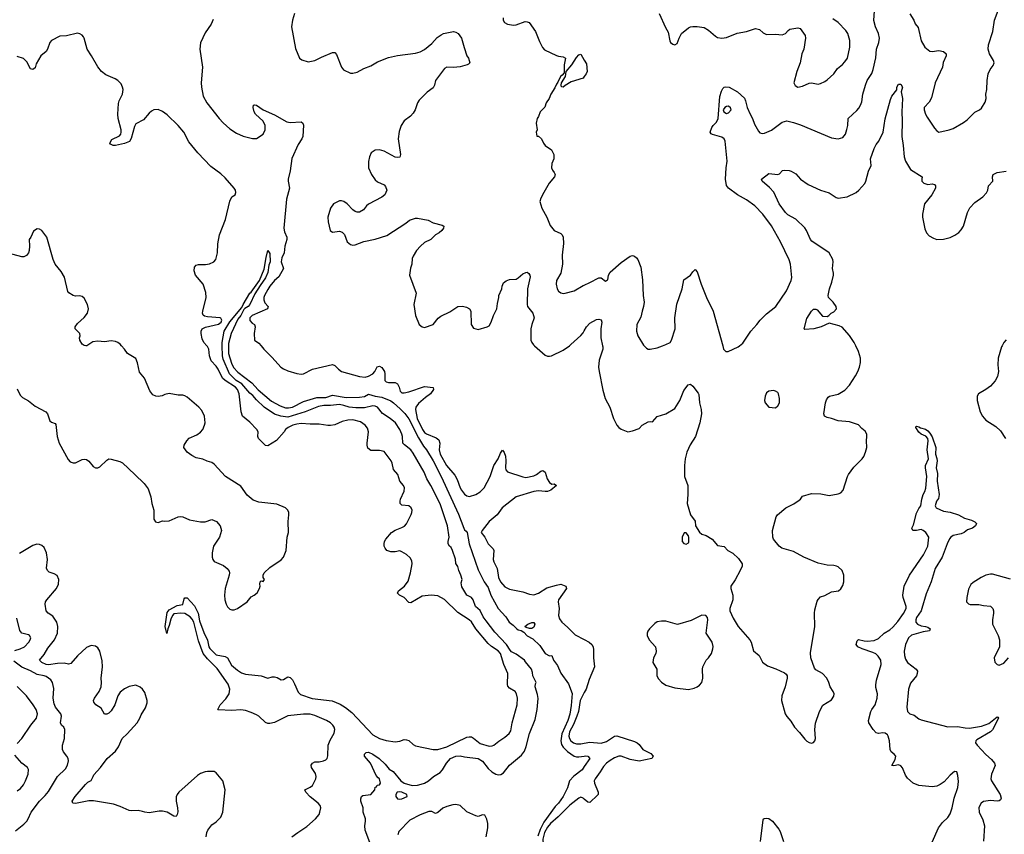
# Model space of a CAD drawing. Header units: inches. Extents: x 2057696 to 2160536, y 827480 to 1016834.
# Tile 214 of 256: x 2094952 to 2103755, y 905633 to 912915. Entities that reach past the tile are written whole.
import ezdxf

# ---------------------------------------------------------------- set-up
doc = ezdxf.new("R2010")
doc.units = ezdxf.units.IN
doc.header["$MEASUREMENT"] = 0
for name, color, linetype in [('C0990', 7, 'Continuous'), ('C0991', 7, 'Continuous'), ('C1900', 7, 'Continuous'), ('C1901', 7, 'Continuous')]:
    doc.layers.add(name, color=color, linetype=linetype)

msp = doc.modelspace()

# ---------------------------------------------------------------- linework, layer by layer
at = {"layer": 'C0990', "color": 5}
for points, elevation in [([(2094930, 909614), (2094958, 909558), (2094977.6, 909537.6), (2095030, 909507.8), (2095090, 909458.6), (2095185.5, 909410), (2095199.5, 909390), (2095222, 909330), (2095237, 909317), (2095270, 909304.9), (2095276.9, 909296.9), (2095286.7, 909190), (2095305.5, 909130), (2095384.5, 908984.5), (2095403.2, 908963.2), (2095430, 908952.9), (2095450, 908954), (2095510, 908982), (2095530, 908986.7), (2095550, 908983.6), (2095570, 908968.8), (2095610, 908921.1), (2095630, 908909), (2095650, 908907.8), (2095670, 908918), (2095730, 908978), (2095750, 908987.9), (2095770, 908986.7), (2095846.4, 908966.4), (2095870, 908953.7), (2095982, 908850), (2096064.9, 908770), (2096099.9, 908719.9), (2096124.9, 908650), (2096134, 908590), (2096152.7, 908530), (2096151.3, 908450), (2096166.4, 908426.4), (2096190, 908421), (2096230, 908434.8), (2096250, 908431), (2096290, 908434.8), (2096368.7, 908470), (2096390, 908473), (2096410, 908470.5), (2096470, 908444), (2096570, 908424.9), (2096610, 908427.3), (2096670, 908446), (2096711, 908430), (2096744.7, 908390), (2096756, 908350), (2096738.8, 908290), (2096684.9, 908210), (2096671.6, 908150), (2096671.6, 908110), (2096677.6, 908090), (2096691.5, 908071.5), (2096775, 908035), (2096808.5, 908010), (2096826, 907986), (2096828.9, 907970), (2096825.2, 907950), (2096790.2, 907830), (2096781.8, 907770), (2096786, 907730), (2096799.5, 907690), (2096810, 907667.7), (2096830, 907646.7), (2096850, 907640.4), (2096870, 907640.4), (2096899.3, 907650), (2096986.6, 907710), (2097023.1, 907756.9), (2097049.2, 907770), (2097074.3, 907790), (2097097.2, 907830), (2097102, 907850), (2097098, 907870), (2097102, 907890), (2097110, 907898), (2097130, 907892), (2097142, 907910), (2097128.7, 907930), (2097129.2, 907950), (2097139, 907970), (2097190, 908017.3), (2097290, 908086.8), (2097310, 908111), (2097333.3, 908170), (2097344.2, 908290), (2097354.3, 908330), (2097351.3, 908430), (2097359.6, 908490), (2097358.4, 908510), (2097350, 908529), (2097329, 908550), (2097250, 908585.1), (2097090, 908600.4), (2097038.9, 908618.9), (2096985.6, 908665.6), (2096930, 908745.7), (2096791.2, 908830), (2096690, 908942.4), (2096670, 908955.1), (2096627.3, 908967.3), (2096590, 908985.1), (2096530, 908997), (2096490, 909019.6), (2096449.6, 909050), (2096420.7, 909090), (2096422.9, 909110), (2096445.1, 909150), (2096466.6, 909173.4), (2096534.9, 909205.1), (2096570, 909228.2), (2096588.2, 909251.8), (2096605.6, 909290), (2096609.7, 909310.4), (2096603.9, 909370), (2096580.4, 909420.4), (2096552.4, 909452.4), (2096450, 909539.7), (2096430, 909552), (2096410, 909557.2), (2096370, 909558.9), (2096290, 909573.6), (2096250, 909564), (2096227.3, 909552.7), (2096190, 909545.2), (2096170, 909549), (2096142.5, 909562.5), (2096115.9, 909595.9), (2096069.5, 909710), (2096024, 909764), (2096005.9, 909845.9), (2095990, 909885.2), (2095916, 909930), (2095889.2, 909970), (2095862, 910000)], 420), ([(2095551.5, 910000), (2095550, 909999), (2095543.4, 910000)], 420), ([(2097386.2, 905610), (2097437.7, 905650), (2097518.5, 905701.5), (2097596.9, 905770), (2097628.4, 905810), (2097636.4, 905830), (2097643, 905870), (2097637.6, 905890), (2097620.7, 905910), (2097548.8, 905968.8), (2097509.6, 906010), (2097501.2, 906030), (2097550, 906054.6), (2097569.6, 906070), (2097601, 906130), (2097602.3, 906150), (2097595.8, 906175.8), (2097561, 906230), (2097558.7, 906250), (2097568.7, 906270), (2097590, 906280.3), (2097630, 906279.6), (2097669.8, 906290.2), (2097690, 906298), (2097700.7, 906310), (2097706.3, 906333.7), (2097709.8, 906430), (2097726.6, 906473.4), (2097762.5, 906537.5), (2097768.2, 906570), (2097763.1, 906590), (2097752.3, 906610), (2097729.7, 906630), (2097694, 906650), (2097590, 906695.2), (2097550, 906707.9), (2097490, 906707.2), (2097350, 906692.3), (2097230, 906633.1), (2097190, 906622.8), (2097170, 906624.2), (2097150, 906633), (2097089.8, 906689.9), (2097070, 906701.8), (2097022.6, 906722.6), (2096970, 906738.3), (2096930, 906746.3), (2096850, 906739.8), (2096726.8, 906746.8), (2096724, 906750), (2096745.1, 906790), (2096796.5, 906843.5), (2096823.8, 906890), (2096829.8, 906930), (2096815.3, 906975.3), (2096716.5, 907116.5), (2096630, 907200.2), (2096593.7, 907250), (2096550, 907363.6), (2096507.7, 907530), (2096495.3, 907555.3), (2096477.2, 907577.2), (2096430, 907606.4), (2096391.5, 907608.5), (2096330, 907602.9), (2096317.1, 907590), (2096302.8, 907557.2), (2096290, 907498), (2096275.5, 907470), (2096269.2, 907429.2), (2096252.7, 907490), (2096270, 907614.8), (2096290, 907639.1), (2096361.4, 907678.6), (2096410, 907686), (2096422, 907738), (2096430, 907746.8), (2096450, 907747.7), (2096516.5, 907676.5), (2096547.7, 907610), (2096559.8, 907539.8), (2096598, 907438), (2096630, 907368.4), (2096642.6, 907310), (2096652.9, 907292.9), (2096710, 907236), (2096790, 907222), (2096810, 907210.3), (2096844.8, 907144.8), (2096898.9, 907098.9), (2096936.4, 907076.4), (2096970, 907064), (2097110.2, 907050.2), (2097170, 907028.5), (2097210, 907041.3), (2097230, 907042), (2097254.8, 907034.8), (2097290, 907013), (2097310, 907016.3), (2097350, 907042), (2097370, 907035.5), (2097390, 907013), (2097410, 906979.3), (2097443.2, 906903.2), (2097461.4, 906881.4), (2097568.3, 906848.3), (2097746.2, 906826.2), (2097816.2, 906796.2), (2097865.5, 906765.5), (2097920.9, 906720.9), (2098110, 906522.3), (2098170, 906488.7), (2098230, 906472.8), (2098310, 906460.8), (2098350, 906466.5), (2098390, 906479.6), (2098410, 906478.9), (2098430, 906470.3), (2098470, 906435.8), (2098490, 906424.4), (2098650, 906391), (2098689.8, 906390.1), (2098770, 906413.6), (2098950, 906501.2), (2098970, 906505.4), (2098990, 906503.2), (2099010, 906493.8), (2099070, 906444.4), (2099150, 906420.3), (2099176.6, 906423.4), (2099191, 906429), (2099234.9, 906465.1), (2099290, 906500.4), (2099326.8, 906533.2), (2099341.6, 906558.4), (2099355.6, 906630), (2099398.3, 906790), (2099402, 906850), (2099393, 906890), (2099381.6, 906910), (2099330, 906938.9), (2099316.8, 906956.8), (2099313, 906973), (2099316.2, 907070), (2099280.9, 907150), (2099249.9, 907250), (2099230, 907273.2), (2099170, 907312.5), (2099139.4, 907339.4), (2099029.3, 907470), (2098990, 907531.6), (2098970, 907549.8), (2098870, 907614.4), (2098750, 907732.5), (2098690, 907763.2), (2098630, 907770.6), (2098550, 907761), (2098450, 907702.6), (2098430, 907706), (2098390, 907749.7), (2098349, 907770), (2098329.6, 907789.6), (2098339.3, 907810), (2098392.8, 907850), (2098424, 907896), (2098446.9, 907970), (2098459.6, 908050), (2098458.9, 908078.9), (2098443.2, 908103.2), (2098410, 908135.3), (2098370, 908159.3), (2098350, 908166), (2098310, 908158), (2098270, 908157), (2098234, 908170), (2098218.4, 908190), (2098211.8, 908210), (2098211.5, 908230), (2098215.1, 908250), (2098226.3, 908270), (2098275.6, 908330), (2098310, 908352.6), (2098370, 908374.4), (2098392.1, 908387.9), (2098410, 908407.6), (2098451.7, 908491.7), (2098459.1, 908510), (2098459.7, 908530), (2098450.7, 908550.7), (2098430, 908567.8), (2098370, 908575.6), (2098354, 908590), (2098352.3, 908610), (2098357.4, 908630), (2098390, 908700.5), (2098392.1, 908730), (2098382.5, 908750), (2098350.5, 908790.5), (2098331.4, 908850), (2098293.9, 908893.9), (2098283, 908950), (2098274.7, 908970), (2098210, 909054), (2098170, 909062.9), (2098090, 909063.7), (2098064.7, 909084.7), (2098057.6, 909110), (2098058, 909130), (2098071.1, 909231.1), (2098062, 909262), (2098040.5, 909290), (2097999.2, 909319.2), (2097930, 909337.7), (2097885.5, 909334.5), (2097836.5, 909323.5), (2097770, 909294), (2097730, 909287.1), (2097706.1, 909286.1), (2097630, 909299.4), (2097550, 909297.8), (2097470, 909303.8), (2097430, 909300.4), (2097393.4, 909290), (2097351.5, 909270), (2097329.2, 909250), (2097317.2, 909230), (2097247.5, 909152.5), (2097170, 909105.3), (2097150, 909109.7), (2097086.6, 909170), (2097079.8, 909190), (2097084.4, 909230), (2097072.6, 909250), (2097010, 909317.6), (2096944.1, 909370), (2096930.8, 909410.8), (2096913.1, 909570), (2096899.4, 909610), (2096882.2, 909630), (2096788.3, 909688.3), (2096765, 909710), (2096727.9, 909790), (2096710, 909816.1), (2096664.2, 909864.2), (2096649.1, 909909.1), (2096643.7, 909970), (2096632.6, 909992.6), (2096625.8, 910000)], 380), ([(2098090, 905535.3), (2098040.4, 905670), (2098037.6, 905710), (2098044.5, 905750), (2098042.9, 905770), (2098023.7, 905830), (2098022.9, 905870), (2098002.4, 905930), (2098000.7, 905950), (2098007.9, 905972.1), (2098020.1, 905979.9), (2098091.9, 905988.1), (2098128, 906030), (2098130, 906054), (2098142, 906058), (2098147.3, 906072.7), (2098170, 906074), (2098178, 906090), (2098168.7, 906130), (2098156.6, 906136.6), (2098140.1, 906160.1), (2098088.4, 906270), (2098033.6, 906330), (2098036, 906350), (2098050, 906364), (2098070, 906368), (2098110, 906348.9), (2098165.3, 906310), (2098219.9, 906259.9), (2098255.5, 906215.5), (2098290, 906194), (2098359.3, 906110), (2098389.4, 906089.4), (2098462, 906070), (2098507.9, 906072.1), (2098540.1, 906079.9), (2098570, 906090.4), (2098608.3, 906111.7), (2098651, 906149), (2098710, 906184.4), (2098730.8, 906210), (2098766.8, 906270), (2098803.5, 906310), (2098852.7, 906332.7), (2098890, 906333.8), (2098930, 906324.7), (2099050, 906311.4), (2099090, 906286.4), (2099141.1, 906221.1), (2099172.7, 906192.7), (2099210, 906171.5), (2099230, 906165.4), (2099253.1, 906166.9), (2099276.7, 906183.3), (2099330, 906251.3), (2099439.3, 906340.7), (2099463.9, 906376.1), (2099481.3, 906418.7), (2099510, 906534), (2099560.9, 906659.1), (2099579.4, 906750), (2099586.4, 906846.4), (2099582.3, 906882.3), (2099561.7, 906950), (2099563.3, 906976.7), (2099569, 906990), (2099539, 907050), (2099538, 907078), (2099529, 907110), (2099474, 907174), (2099466, 907190), (2099390, 907243.5), (2099350, 907265.4), (2099338, 907278), (2099305, 907330), (2099201.2, 907441.2), (2099122.1, 907542.1), (2099097, 907577), (2099070, 907633), (2099027.6, 907670), (2099005.2, 907730), (2098990, 907749), (2098949.5, 907769.5), (2098905.3, 907845.3), (2098898, 907882), (2098908, 907910), (2098897.2, 907950), (2098879, 907990), (2098870, 908028), (2098852.5, 908052.5), (2098847.3, 908092.7), (2098822.7, 908170), (2098810, 908197.2), (2098794, 908210), (2098784, 908230), (2098782, 908250), (2098790.9, 908289.1), (2098775.8, 908390), (2098710, 908587.3), (2098627.9, 908750), (2098592.2, 908810), (2098567, 908870), (2098470, 909041), (2098449.8, 909070), (2098393.1, 909113.1), (2098378, 909130), (2098374.5, 909190), (2098368.3, 909210), (2098350.8, 909250.8), (2098310.8, 909310.8), (2098265.6, 909350), (2098195.8, 909395.8), (2098150, 909450.9), (2098130, 909460.4), (2098110, 909463.1), (2098033.5, 909446.5), (2097956.1, 909443.9), (2097897, 909450), (2097850, 909466.9), (2097810, 909475), (2097730, 909465), (2097670, 909465.4), (2097622.9, 909457.1), (2097504.4, 909410), (2097350, 909362.2), (2097286.6, 909370), (2097230, 909389.9), (2097138.7, 909450), (2097070, 909516.1), (2097036.2, 909556.2), (2097010, 909576.8), (2096938.4, 909658.4), (2096888.5, 909690), (2096828.6, 909750), (2096770, 909880.7), (2096764.5, 909910), (2096762.7, 910000)], 360), ([(2096819.8, 910000), (2096819.8, 909930), (2096845.5, 909845.5), (2096865.2, 909805.2), (2096903.4, 909763.3), (2097028.9, 909670), (2097085.4, 909605.4), (2097204.4, 909504.4), (2097282.2, 909462.2), (2097330, 909444.4), (2097355.9, 909444.1), (2097390, 909452.2), (2097490, 909503), (2097610, 909537), (2097690, 909537.6), (2097750, 909559.6), (2097870, 909538.6), (2097990, 909539.7), (2098034, 909546), (2098070, 909566.7), (2098130, 909550.2), (2098190, 909540.2), (2098270, 909507.4), (2098295.4, 909490), (2098354.9, 909434.9), (2098394.3, 909394.3), (2098430, 909347.3), (2098517.7, 909177.7), (2098563.1, 909103.1), (2098590.1, 909070), (2098649.1, 908970), (2098719, 908830), (2098875.6, 908495.6), (2098922, 908370), (2098930, 908354), (2098944.1, 908344.1), (2098951.2, 908331.2), (2098969.5, 908230), (2099050, 907997), (2099105.8, 907890), (2099140.2, 907840.2), (2099164.1, 907770), (2099229.4, 907650), (2099297.6, 907577.6), (2099329.2, 907529.2), (2099363.8, 907503.8), (2099396.5, 907470), (2099410, 907460.7), (2099434.9, 907454.9), (2099459.2, 907439.2), (2099490, 907408.2), (2099539.3, 907379.3), (2099601.1, 907321.1), (2099650, 907250.4), (2099690, 907228), (2099710, 907231), (2099723.1, 907190), (2099761.3, 907141.3), (2099790, 907074.4), (2099857.5, 906977.5), (2099890.8, 906890.8), (2099883.4, 906783.3), (2099870, 906707.6), (2099853.8, 906650), (2099798.6, 906530), (2099791.2, 906470), (2099795.2, 906435.2), (2099811.7, 906411.7), (2099850, 906373.5), (2099910, 906332.3), (2099930, 906326.2), (2099950, 906326.2), (2100000, 906331.6)], 360), ([(2097109.7, 910000), (2097134.4, 909970), (2097210, 909896), (2097287.4, 909807.4), (2097310, 909792.8), (2097350, 909776.3), (2097430, 909752.8), (2097467.3, 909747.3), (2097490, 909750.1), (2097570, 909789.4), (2097750, 909831.7), (2097770, 909824.2), (2097802.3, 909790), (2097830, 909769.7), (2097990, 909725.7), (2098039.6, 909720.4), (2098070, 909727), (2098109.2, 909750), (2098126.9, 909770), (2098147.1, 909812.9), (2098170, 909817.6), (2098190, 909805.1), (2098212.9, 909770), (2098217.4, 909750), (2098217.5, 909690), (2098230, 909678), (2098250, 909670.9), (2098310, 909670.1), (2098330, 909658.5), (2098345.6, 909630), (2098353.8, 909593.8), (2098370, 909580.2), (2098390, 909578.1), (2098430, 909587.2), (2098570, 909635.1), (2098648, 909628), (2098651.7, 909610), (2098625.2, 909570), (2098581.3, 909538.7), (2098517.6, 909482.4), (2098494.1, 909450), (2098490.1, 909429.9), (2098506.7, 909350), (2098552.4, 909250), (2098570, 909225.6), (2098590, 909211.5), (2098676.3, 909176.3), (2098698.1, 909158.1), (2098708.8, 909130), (2098703.3, 909070), (2098711.5, 909030), (2098769.4, 908930), (2098843.4, 908843.4), (2098863.6, 908803.6), (2098889.4, 908730), (2098901.6, 908710), (2098930, 908674.6), (2098950, 908659.5), (2098973.8, 908653.8), (2099030, 908669.2), (2099070, 908693.8), (2099105.6, 908730), (2099158.9, 908830), (2099191.4, 908928.6), (2099229.8, 908990), (2099250, 909038.8), (2099270, 909066), (2099284.4, 909044.4), (2099294, 909014), (2099298.2, 908970), (2099294.4, 908910), (2099298.3, 908890), (2099313.7, 908873.7), (2099450, 908826.9), (2099477, 908823), (2099550, 908836.9), (2099571.7, 908848.3), (2099610, 908879.5), (2099630, 908885.5), (2099650, 908871), (2099667, 908810), (2099690, 908777.3), (2099710, 908764), (2099730, 908766.8), (2099750, 908751.3), (2099699.5, 908710), (2099670, 908698), (2099650, 908696.2), (2099590, 908703.1), (2099550, 908698), (2099390, 908649.8), (2099265.5, 908550), (2099221.7, 908490), (2099150, 908429.7), (2099085.5, 908350), (2099078.9, 908330), (2099110, 908288.8), (2099141.1, 908230), (2099185.1, 908185.1), (2099190.9, 908170), (2099184.3, 908090), (2099190, 908069), (2099220.8, 908010), (2099231.5, 907930), (2099250, 907889.3), (2099290, 907844.5), (2099330, 907825.4), (2099450, 907800.3), (2099510, 907778.7), (2099550, 907774.9), (2099590, 907787.2), (2099665.3, 907834.7), (2099750, 907861.4), (2099790, 907868.4), (2099835.5, 907850), (2099840.4, 907830), (2099770.2, 907730), (2099767.1, 907710), (2099774.9, 907650), (2099769.1, 907590), (2099778, 907558), (2099798.4, 907530), (2099850, 907486), (2099917.3, 907417.3), (2100000, 907373.5)], 380), ([(2099554.8, 910000), (2099650, 909917.3), (2099670, 909907.7), (2099690, 909905.5), (2099708, 909910), (2099810, 909959.3), (2099866.7, 910000)], 420), ([(2096619.6, 905610), (2096624.2, 905650), (2096633.6, 905670), (2096670, 905719.1), (2096710, 905744.9), (2096750, 905786), (2096768.3, 905831.7), (2096787.8, 906030), (2096769.5, 906110), (2096710, 906183.7), (2096690, 906194), (2096630, 906195.1), (2096610, 906192.3), (2096570, 906175.1), (2096542.3, 906157.7), (2096376.3, 906010), (2096360.5, 905990), (2096352, 905968), (2096350.3, 905930), (2096363.1, 905870), (2096365.5, 905834.5), (2096361.6, 905810), (2096350, 905792.7), (2096330, 905794), (2096270.6, 905830.6), (2096230, 905840.3), (2096200.2, 905839.8), (2096110, 905824.5), (2096070, 905829.5), (2096050, 905838), (2096010, 905845.1), (2095950, 905843), (2095930, 905846.3), (2095850, 905882.6), (2095790, 905903.5), (2095613.1, 905933.1), (2095570, 905933.1), (2095450, 905907.1), (2095426.6, 905910), (2095422.3, 905930), (2095448.9, 905970), (2095540.7, 906079.2), (2095560.6, 906099.4), (2095590, 906114.6), (2095610, 906148.5), (2095614.7, 906165.3), (2095676.2, 906230), (2095733.6, 906310), (2095810, 906376.5), (2095836.2, 906416.2), (2095869.8, 906490.2), (2095913, 906530), (2096001.3, 906630), (2096025.1, 906670), (2096038, 906702), (2096076.4, 906763.6), (2096090.8, 906809.2), (2096090.9, 906830), (2096070, 906899.3), (2096050, 906929.4), (2096030, 906949.5), (2095990, 906967.3), (2095930, 906953.3), (2095890, 906933.3), (2095850, 906903.6), (2095829.1, 906870), (2095802, 906790), (2095770, 906736), (2095750, 906715.1), (2095730, 906706.6), (2095710, 906706), (2095679.6, 906759.6), (2095632, 906790), (2095615.1, 906815.1), (2095613.3, 906830), (2095621.1, 906850), (2095663.5, 906910), (2095680.3, 906950), (2095683.1, 906990), (2095679.3, 907030), (2095693.8, 907130), (2095690, 907184), (2095669.8, 907269.8), (2095650, 907300.9), (2095630, 907314.5), (2095590, 907322), (2095550, 907303), (2095470, 907229.6), (2095410, 907158.4), (2095390, 907154), (2095350, 907161.7), (2095290, 907158.8), (2095210, 907147.5), (2095190, 907150.5), (2095150, 907167.5), (2095130.9, 907190), (2095170, 907239.1), (2095203.6, 907296.4), (2095263.5, 907370), (2095291.6, 907430), (2095294, 907490), (2095285.3, 907530), (2095250, 907581.7), (2095207, 907610), (2095190, 907629.4), (2095181.1, 907690), (2095183.5, 907710), (2095194, 907730), (2095282.6, 907830), (2095298.9, 907870), (2095303.6, 907910), (2095286.2, 907946.2), (2095260.5, 907960.5), (2095214.9, 907974.9), (2095200.7, 907990), (2095193, 908013), (2095200.4, 908090), (2095193.3, 908150), (2095170, 908195.8), (2095150, 908214.7), (2095130, 908223.5), (2095105.3, 908225.3), (2095070, 908214.3), (2094950, 908144.3)], 420), ([(2094910, 907274.6), (2094957.2, 907290), (2094996.2, 907310), (2095033.6, 907350), (2095047.3, 907370), (2095051.3, 907390), (2095040.9, 907410), (2095030, 907416.3), (2094970, 907429.6), (2094953.8, 907453.8), (2094926.3, 907566.3)], 440), ([(2094915.9, 905664.1), (2094990, 905723.5), (2095015.3, 905750), (2095028.7, 905770), (2095053.6, 905830), (2095129.7, 905930), (2095180.2, 905979.8), (2095210, 906016.5), (2095290, 906148.8), (2095362.9, 906217.1), (2095379.6, 906250), (2095387.3, 906290), (2095384.5, 906310), (2095374.5, 906330), (2095345.1, 906370), (2095336.2, 906390), (2095335.8, 906430), (2095353.3, 906490), (2095356.3, 906570), (2095345.6, 906590), (2095325.6, 906610), (2095315.8, 906630), (2095327.1, 906690), (2095320.5, 906710), (2095271.8, 906770), (2095259.2, 906799.2), (2095252.7, 906850), (2095256.3, 906936.3), (2095244.8, 906990), (2095230, 907012.8), (2095190, 907042.7), (2095170, 907050.7), (2095110, 907062.2), (2095050, 907095.4), (2094970, 907126.3), (2094900.4, 907180.4)], 440), ([(2094930, 906444), (2094970, 906490.6), (2095052.6, 906610), (2095103.5, 906670), (2095111, 906710), (2095099.8, 906750), (2095073.3, 906790), (2095012.3, 906870), (2094930, 906955.4)], 460), ([(2100000, 906899.8), (2099964.2, 906830), (2099947.9, 906730), (2099934.4, 906690), (2099904, 906616), (2099866.7, 906550), (2099861.8, 906510), (2099866.6, 906490), (2099878.3, 906470), (2099904.4, 906450), (2099930, 906442.9), (2099970, 906442.8), (2100000, 906447.7)], 380), ([(2094930, 906022.6), (2094958.6, 906041.4), (2094985.3, 906074.7), (2095004.2, 906110), (2095027, 906170), (2095031.1, 906211.1), (2095022, 906230), (2094972, 906270), (2094910, 906340.7)], 460), ([(2100000, 906238.7), (2099979.7, 906210), (2099907.5, 906152.5), (2099868.7, 906111.3), (2099850, 906049.2), (2099811.2, 905970), (2099770, 905912.8), (2099738.4, 905881.6), (2099638.3, 905741.7), (2099604.2, 905675.8), (2099584.2, 905615.8)], 360), ([(2100000, 905947.8), (2099990, 905956.8), (2099970, 905964.1), (2099950, 905955.7), (2099870, 905894.5), (2099766.7, 905790), (2099699, 905730), (2099670, 905696.1), (2099644, 905650), (2099629.8, 905590), (2099638, 905450), (2099635.7, 905335.7), (2099647.7, 905287.7), (2099669.1, 905250), (2099675.2, 905230), (2099682.4, 905150), (2099690.2, 905130.2), (2099699.7, 905119.7), (2099819.6, 905039.6), (2099848.9, 905010), (2099892.6, 904952.6), (2099916.9, 904936.9), (2099980.7, 904910), (2100000, 904892.1)], 380), ([(2099121.1, 905610), (2099137.7, 905690), (2099137.8, 905730), (2099129.7, 905769.7), (2099110, 905802.7), (2099090, 905806), (2099050, 905793.2), (2099030, 905797.2), (2098950, 905834.5), (2098890, 905891.3), (2098850, 905899.7), (2098823.8, 905896.2), (2098770, 905882), (2098733.9, 905866.1), (2098690, 905829.4), (2098670, 905819.5), (2098635.6, 905835.6), (2098610, 905838), (2098533.6, 905806.3), (2098441.5, 905758.5), (2098342, 905658), (2098331.8, 905628.2)], 360)]:
    msp.add_lwpolyline(points, dxfattribs=dict(at, elevation=elevation))
at = {"layer": 'C0990', "color": 5, "elevation": 360}
for points in [[(2099510, 907472.3), (2099480.2, 907480.2), (2099469, 907490), (2099494, 907510), (2099530, 907526), (2099547.3, 907527.3), (2099558.4, 907510), (2099550, 907485.1), (2099530, 907474)], [(2098350, 906014), (2098326.8, 906010), (2098314, 905990), (2098316.3, 905970), (2098330, 905950.8), (2098350, 905946.7), (2098370, 905950.6), (2098415.3, 905970), (2098412.3, 905990), (2098368.7, 906010)]]:
    msp.add_lwpolyline(points, close=True, dxfattribs=at)
at = {"layer": 'C0991', "color": 5}
for points, elevation in [([(2096682.5, 912917.5), (2096665, 912875), (2096610, 912795.6), (2096570, 912708.7), (2096564, 912650), (2096585.7, 912490), (2096575.2, 912350), (2096576.9, 912310), (2096591.5, 912230), (2096624, 912170), (2096735.8, 912030), (2096770, 911992.6), (2096830, 911940.2), (2096890, 911901.5), (2096950, 911872.2), (2097032.5, 911852.5), (2097070, 911854), (2097128, 911892), (2097147.6, 911930), (2097146.6, 911970), (2097128, 912007.9), (2097059.3, 912070), (2097049.3, 912090), (2097039, 912130), (2097042, 912150), (2097050, 912154.8), (2097070.4, 912150.4), (2097128.3, 912108.3), (2097230, 912063.7), (2097341.7, 912001.7), (2097370, 911995), (2097470, 912001.6), (2097484.9, 911990), (2097490, 911972), (2097483.7, 911870), (2097475.8, 911850), (2097441.7, 911798.3), (2097384.8, 911675.2), (2097370, 911564), (2097352.3, 911490), (2097351.2, 911470), (2097364.8, 911410), (2097336.5, 911310), (2097312.4, 911050), (2097318.3, 911018.3), (2097340.4, 910970), (2097341.5, 910950), (2097323.7, 910890), (2097315.9, 910830), (2097295.1, 910784.9), (2097288.6, 910750), (2097311.4, 910690), (2097270, 910615.1), (2097230, 910582.9), (2097190, 910531.7), (2097170, 910504.1), (2097141.2, 910450), (2097134.3, 910430), (2097133.7, 910410), (2097144.8, 910384.8), (2097174.9, 910350), (2097168.7, 910330), (2097031.4, 910270), (2097010.1, 910250), (2097010, 910226), (2097030, 910203.2), (2097052.4, 910190), (2097057.6, 910170), (2097048.4, 910108.4), (2097051.3, 910051.3), (2097090, 910024), (2097109.7, 910000)], 380), ([(2097408.5, 912970), (2097391.8, 912910), (2097383.7, 912850), (2097416.7, 912656.7), (2097454.8, 912570), (2097476.1, 912556.1), (2097530, 912538.4), (2097590, 912550.3), (2097650, 912580.3), (2097750, 912621.6), (2097770, 912620.7), (2097783.7, 912603.7), (2097830, 912491), (2097847, 912467), (2097910, 912438), (2097930, 912436.4), (2097970, 912446.4), (2098030, 912479.5), (2098090, 912501.1), (2098150, 912537.2), (2098250, 912577.8), (2098330, 912593.8), (2098490, 912615.3), (2098532.5, 912627.5), (2098570, 912647.2), (2098638, 912702), (2098685.3, 912754.7), (2098720.1, 912779.9), (2098742, 912790), (2098830, 912810.3), (2098850, 912804.4), (2098872.7, 912790), (2098903, 912750), (2098924.8, 912664.8), (2098950, 912592), (2098966, 912570), (2098976, 912530), (2098964, 912516), (2098952, 912510), (2098890, 912494.3), (2098830, 912488.5), (2098772, 912490), (2098750, 912476.9), (2098670.4, 912370), (2098661.6, 912330), (2098650, 912306), (2098594.4, 912265.6), (2098524.9, 912195.1), (2098508.9, 912171.1), (2098488.4, 912110), (2098470, 912078), (2098446.8, 912053.2), (2098390.3, 912009.7), (2098363.7, 911970), (2098346.1, 911913.9), (2098334.4, 911850), (2098356.1, 911710), (2098350, 911687), (2098330, 911682), (2098310, 911686.6), (2098210, 911738), (2098170, 911751.3), (2098130, 911749.6), (2098094.2, 911725.8), (2098079.3, 911690), (2098071.7, 911648.3), (2098071.6, 911590), (2098096.5, 911530), (2098130, 911482.4), (2098150, 911466.7), (2098210, 911438.4), (2098223.6, 911423.6), (2098233.4, 911390), (2098215.8, 911350), (2098191, 911329), (2098070, 911266.3), (2098052.2, 911250), (2098026, 911214), (2097990, 911193.3), (2097970, 911193.6), (2097950, 911200.7), (2097930, 911215.6), (2097880.5, 911270), (2097850, 911289.7), (2097830, 911295.4), (2097810, 911294.7), (2097758.8, 911270), (2097730, 911229), (2097706.5, 911150), (2097709, 911109), (2097727.7, 911030), (2097750, 911014), (2097810, 911022.8), (2097835.5, 911015.5), (2097854.9, 910994.9), (2097880.7, 910930), (2097910, 910904), (2097930, 910899.1), (2097950, 910902), (2098027.9, 910932.1), (2098130, 910952.6), (2098233.4, 910986.6), (2098403.3, 911096.7), (2098436.3, 911123.7), (2098490, 911140.3), (2098510, 911141.3), (2098603.1, 911123.1), (2098650, 911099.1), (2098730, 911078.8), (2098744.7, 911070), (2098741, 911050), (2098726.8, 911030), (2098702.8, 911010), (2098668.5, 910991.5), (2098626.8, 910950), (2098570, 910922), (2098534, 910890), (2098500.7, 910850), (2098470, 910802), (2098461.1, 910778.9), (2098458.8, 910730), (2098446.4, 910693.6), (2098436.3, 910630), (2098497.1, 910470), (2098475.5, 910370), (2098490.6, 910270), (2098524.9, 910190), (2098550, 910168), (2098570, 910164.4), (2098650, 910191), (2098694.3, 910245.7), (2098716.9, 910263.1), (2098796.3, 910303.7), (2098869.2, 910350), (2098910, 910353.7), (2098945.5, 910345.5), (2098974.8, 910330), (2098984, 910310), (2098988.2, 910190), (2099010, 910156), (2099050, 910144.9), (2099130, 910167.7), (2099150, 910179.1), (2099168, 910210), (2099188.7, 910271.3), (2099218.7, 910330), (2099223.3, 910376.7), (2099235.8, 910430), (2099234.7, 910450), (2099261.7, 910510), (2099266, 910534), (2099278.6, 910561.4), (2099300.4, 910579.6), (2099330, 910593), (2099390, 910596.4), (2099410, 910608.2), (2099450, 910643.8), (2099475.9, 910655.9), (2099490, 910656.3), (2099504.9, 910644.9), (2099514, 910630), (2099514.7, 910614.7), (2099491.7, 910510), (2099488.6, 910368.6), (2099492.7, 910350), (2099538.7, 910290), (2099550.2, 910250), (2099530.3, 910190), (2099522.3, 910150), (2099522.6, 910050), (2099530.4, 910030), (2099546.9, 910006.9), (2099554.8, 910000)], 420), ([(2099274, 912930), (2099274.8, 912910), (2099286, 912890), (2099313.4, 912873.4), (2099366.6, 912866.6), (2099390, 912868.2), (2099470, 912898), (2099490, 912896.3), (2099508.2, 912888.2), (2099564.9, 912810), (2099599.2, 912719.2), (2099627, 912667), (2099645.3, 912645.3), (2099750, 912595.5), (2099770, 912588.2), (2099810, 912583), (2099830.3, 912570.4), (2099821.2, 912510), (2099819.9, 912440.1), (2099802.7, 912417.2), (2099790, 912409.5), (2099768, 912370), (2099764.5, 912355.5), (2099750, 912338.7), (2099735.1, 912304.9), (2099699.6, 912250), (2099686.3, 912210), (2099660.3, 912170), (2099647, 912133), (2099605.5, 912090), (2099591, 912050), (2099578.8, 912030), (2099570.5, 911990), (2099577.3, 911930), (2099571, 911910), (2099574, 911874), (2099590, 911872), (2099618, 911850), (2099636, 911810), (2099651, 911790), (2099706, 911750), (2099727.3, 911710), (2099727.3, 911670), (2099710.5, 911629.5), (2099707.7, 911590), (2099714.8, 911570), (2099731.3, 911550), (2099740.7, 911530), (2099732.2, 911510), (2099686.9, 911453.1), (2099637.3, 911370), (2099610, 911318), (2099602.8, 911290), (2099618.8, 911230), (2099664.9, 911150), (2099694.2, 911074.2), (2099730.4, 911030.4), (2099790, 911003), (2099801.6, 910990), (2099810.3, 910970), (2099813, 910913), (2099802, 910810), (2099803.6, 910730), (2099788.8, 910650), (2099750, 910582), (2099747.4, 910550), (2099756.4, 910510), (2099770, 910487.7), (2099790, 910473), (2099810, 910468.4), (2099830, 910470.5), (2099909.5, 910490.5), (2099990, 910538.8), (2100000, 910543)], 440), ([(2096625.8, 910000), (2096598, 910030), (2096582.2, 910062.2), (2096573.3, 910110), (2096574.6, 910130), (2096584.3, 910150), (2096614.4, 910165.6), (2096730, 910192.3), (2096754.7, 910210), (2096760.1, 910230), (2096750, 910247.3), (2096743.5, 910250), (2096630, 910257.7), (2096604.2, 910264.2), (2096592.8, 910272.8), (2096587.8, 910290), (2096589.9, 910310), (2096619.4, 910430), (2096616.5, 910476.5), (2096593.7, 910550), (2096523.1, 910630), (2096513.3, 910670), (2096516.3, 910703.7), (2096530, 910720.4), (2096550, 910725.3), (2096614.3, 910725.7), (2096650, 910732.6), (2096687, 910750), (2096704.7, 910770), (2096721.7, 910830), (2096723.5, 910910), (2096737.8, 910990), (2096790.8, 911129.2), (2096830, 911291.3), (2096850, 911331.3), (2096878, 911350), (2096884, 911370), (2096880.9, 911390), (2096869.5, 911410), (2096790, 911502), (2096750, 911537.7), (2096661.9, 911601.9), (2096545, 911725), (2096464, 911824), (2096420.8, 911910), (2096370, 911968.5), (2096270, 912063.1), (2096230, 912092.8), (2096190, 912110.3), (2096151, 912109), (2096130, 912098), (2096110, 912079.2), (2096060.5, 912019.5), (2095990, 911983.5), (2095979, 911961), (2095950, 911851.6), (2095934.5, 911825.5), (2095890, 911806.5), (2095810, 911789.8), (2095788, 911790), (2095763.3, 911803.3), (2095757.2, 911810), (2095777.2, 911842.8), (2095843.6, 911876.4), (2095855.6, 911890), (2095860.8, 911910), (2095859, 911930), (2095831.2, 912030), (2095829.2, 912070), (2095834.5, 912165.5), (2095842, 912190), (2095872.1, 912250), (2095876.9, 912290), (2095872.5, 912312.5), (2095860.7, 912340.7), (2095831, 912371), (2095806.2, 912386.2), (2095721.6, 912421.6), (2095683.5, 912450), (2095652.1, 912492.1), (2095595.5, 912590), (2095554.8, 912650), (2095530, 912749), (2095522.6, 912762.6), (2095510, 912777), (2095490, 912789.6), (2095470, 912793.7), (2095371, 912769), (2095310, 912767.9), (2095236.4, 912730), (2095221.7, 912710), (2095201.7, 912650), (2095190.3, 912630), (2095142, 912590), (2095100.8, 912519.2), (2095090, 912485.2), (2095070, 912469.4), (2095050, 912475.1), (2095016.4, 912536.4), (2094987.1, 912567.1), (2094930, 912585.5)], 380), ([(2100000, 912406.6), (2099988.7, 912391.3), (2099882.3, 912357.7), (2099830, 912327.6), (2099810, 912312.7), (2099795.3, 912315.3), (2099792.7, 912330), (2099797, 912350), (2099832.3, 912407.8), (2099837.6, 912450), (2099887.3, 912510), (2099930, 912576.4), (2099950, 912599.3), (2099970, 912606), (2100000, 912553)], 440), ([(2095543.4, 910000), (2095530, 910002), (2095510, 910015.3), (2095489.2, 910050), (2095486, 910070), (2095493.2, 910090), (2095489.2, 910110), (2095449.2, 910150), (2095449.3, 910169.3), (2095470, 910199.1), (2095530, 910253.4), (2095557.6, 910290), (2095566, 910330), (2095558.4, 910370), (2095530, 910424), (2095510, 910441.2), (2095490, 910445.2), (2095450, 910444), (2095430, 910449), (2095392.9, 910472.9), (2095383.7, 910483.7), (2095351.9, 910611.9), (2095322.5, 910662.5), (2095269.3, 910730), (2095252.7, 910770), (2095196.2, 910970), (2095150, 911029.3), (2095130, 911042.7), (2095110, 911044), (2095076, 911024), (2095052, 910970), (2095038, 910950), (2095041, 910890), (2095038, 910850), (2095030.9, 910829.1), (2095013.7, 910806.3), (2094990, 910794), (2094970, 910794), (2094850, 910826.6)], 420), ([(2096762.7, 910000), (2096762.2, 910030), (2096780.6, 910130), (2096830, 910213.6), (2096937.2, 910342.8), (2096949.1, 910370), (2097010, 910470.3), (2097021.4, 910478.6), (2097095.9, 910584.1), (2097136.9, 910683.1), (2097154.7, 910790), (2097170, 910851.3), (2097190, 910824.7), (2097191, 910751), (2097180.4, 910719.6), (2097170, 910656), (2097150, 910606.3), (2097101.2, 910538.8), (2097055.9, 910464.1), (2097010, 910369.7), (2096994.2, 910350), (2096966.1, 910333.9), (2096956.7, 910323.3), (2096930, 910271.8), (2096902.6, 910237.5), (2096842.2, 910110), (2096819.8, 910020.2), (2096819.8, 910000)], 360), ([(2099866.7, 910000), (2099880.7, 910010), (2099970, 910090.3), (2099990, 910114.4), (2100000, 910132.7)], 420), ([(2095862, 910000), (2095850, 910013.2), (2095828.7, 910030), (2095810, 910038), (2095770, 910042.7), (2095710, 910036), (2095650, 910040.9), (2095604.9, 910035.1), (2095551.5, 910000)], 420)]:
    msp.add_lwpolyline(points, dxfattribs=dict(at, elevation=elevation))
at = {"layer": 'C1900', "color": 5}
for points, elevation in [([(2100162.4, 910000), (2100164.6, 909990), (2100164.6, 909970), (2100131.4, 909870), (2100127.2, 909810), (2100131.4, 909770), (2100164.1, 909604.1), (2100187.2, 909527.2), (2100226.7, 909450), (2100260.5, 909350), (2100290, 909291.3), (2100308.3, 909268.3), (2100330, 909254.8), (2100390, 909231), (2100430, 909238.8), (2100490, 909261), (2100517.2, 909290), (2100570, 909320.5), (2100590, 909324), (2100610, 909318.8), (2100651, 909369), (2100728.2, 909391.8), (2100810, 909440.4), (2100853.6, 909510), (2100890, 909601), (2100929, 909650), (2100950, 909656), (2100970, 909638), (2101017, 909577), (2101022.8, 909562.8), (2101030.5, 909490.5), (2101044.9, 909430), (2101047.3, 909390), (2101032.7, 909310), (2100994.4, 909190), (2100945.9, 909114.1), (2100916.9, 909050), (2100902.7, 908990), (2100894.9, 908930), (2100894.9, 908830), (2100925.2, 908750), (2100926.3, 908670), (2100918.6, 908590), (2100948.5, 908488.5), (2100991.5, 908431.6), (2100994.4, 908390), (2101030, 908334.8), (2101050, 908316), (2101090, 908302.8), (2101142.8, 908270), (2101190, 908216), (2101250, 908204.7), (2101282, 908170), (2101327.1, 908147.1), (2101378, 908098), (2101410.7, 908050), (2101410.8, 908030), (2101393.4, 907990), (2101350, 907908.7), (2101311, 907850), (2101311, 907830), (2101326.8, 907770), (2101327.7, 907730), (2101302, 907650), (2101302, 907630), (2101330, 907566), (2101376.3, 907490), (2101480.7, 907370), (2101490.6, 907350), (2101512.7, 907272.7), (2101562.8, 907230), (2101592.5, 907172.5), (2101638.3, 907138.3), (2101712.7, 907112.8), (2101790, 907077.1), (2101805.1, 907065.1), (2101813, 907050), (2101814.4, 907030), (2101796.5, 906950), (2101765.7, 906870), (2101761.3, 906830), (2101794.9, 906710), (2101810, 906685.3), (2101845.6, 906645.6), (2101879, 906590), (2101924.1, 906544.1), (2101970, 906482.4), (2101990, 906464.9), (2102010, 906454.9), (2102030, 906448.2), (2102050, 906454.8), (2102060.9, 906470), (2102067, 906490), (2102061.3, 906570), (2102065.8, 906625.8), (2102101, 906730), (2102133.6, 906786.4), (2102210, 906835.5), (2102231.8, 906868.2), (2102233, 906890), (2102225.1, 906910), (2102198.7, 906950), (2102187.3, 906990), (2102167, 907030), (2102129.8, 907069.8), (2102070, 907104.2), (2102057, 907117), (2102026, 907210), (2102023.5, 907256.5), (2102061, 907490), (2102056.8, 907610), (2102059.7, 907640.3), (2102082.6, 907717.4), (2102090, 907733), (2102110, 907754.4), (2102150, 907768.5), (2102210, 907799.3), (2102271.3, 907808.7), (2102293.4, 907826.6), (2102310, 907858), (2102319.6, 907890), (2102319.6, 907950), (2102303.7, 907990), (2102270, 908022.7), (2102255.3, 908030), (2102230, 908037), (2102170, 908039.6), (2102090, 908056.2), (2101961.2, 908110), (2101870, 908159.6), (2101765.2, 908190), (2101742.7, 908210), (2101692.5, 908272.5), (2101685.2, 908290), (2101682.7, 908350), (2101714.7, 908470), (2101727.6, 908490), (2101802.7, 908550), (2101873.3, 908586.7), (2101920.1, 908619.9), (2101932.7, 908630), (2101950, 908656), (2102030, 908678), (2102115.2, 908675.2), (2102190, 908662.8), (2102270, 908677.3), (2102294.2, 908685.8), (2102312.7, 908710), (2102352, 908830), (2102362.9, 908850), (2102410, 908913.4), (2102485.2, 908990), (2102499.3, 909010), (2102515.1, 909050), (2102524.5, 909090), (2102522, 909150), (2102527, 909190), (2102524.5, 909210), (2102510, 909236), (2102479.5, 909259.5), (2102450, 909291.8), (2102370, 909318.9), (2102270, 909327.7), (2102210, 909349.8), (2102170, 909358.9), (2102146.6, 909370), (2102140.5, 909390), (2102155.8, 909490), (2102164.4, 909515.6), (2102179.7, 909540.3), (2102191, 909549), (2102270, 909566.7), (2102330, 909602.6), (2102370, 909648.4), (2102425.1, 909730), (2102446, 909770), (2102459.7, 909810), (2102469.6, 909850), (2102467.8, 909890), (2102451.3, 909950), (2102427.5, 910000)], 420), ([(2100534.8, 910000), (2100557.3, 909977.3), (2100570, 909970.5), (2100590, 909968.2), (2100650, 909982), (2100697.7, 910000)], 440), ([(2101237.1, 910000), (2101245.5, 909970), (2101264.7, 909950), (2101286, 909950), (2101375.3, 909990), (2101388.7, 910000)], 440), ([(2103735.3, 910000), (2103730.3, 909990), (2103699.5, 909890), (2103697.4, 909830), (2103703.1, 909770), (2103694.6, 909725.4), (2103673.4, 909686.6), (2103630, 909639.3), (2103590, 909609.3), (2103524.7, 909570), (2103511, 909550), (2103510.7, 909510), (2103538, 909410), (2103559.1, 909370), (2103590, 909336.3), (2103677.5, 909277.5), (2103720.6, 909240.6), (2103765.5, 909170)], 420), ([(2103110, 905563.1), (2103166, 905690), (2103202.8, 905737.2), (2103250, 905782.9), (2103270, 905817.3), (2103287.8, 905870), (2103305, 905955), (2103338.5, 906050), (2103343.9, 906103.9), (2103339.6, 906159.6), (2103330, 906192.3), (2103310, 906194.3), (2103270, 906161.5), (2103216.5, 906103.5), (2103182, 906078), (2103150, 906063.2), (2103110, 906058.2), (2102990, 906068.6), (2102938.5, 906090), (2102890, 906134.6), (2102870, 906160.4), (2102845.9, 906225.9), (2102830, 906245.8), (2102810, 906254), (2102765.6, 906245.6), (2102748.6, 906248.6), (2102778.5, 906301.5), (2102786, 906330), (2102771.2, 906350), (2102744.5, 906370), (2102734.4, 906390), (2102728.6, 906468.6), (2102716.9, 906510), (2102710, 906522), (2102690, 906537), (2102670, 906539.3), (2102630, 906532.7), (2102610, 906540.9), (2102581.2, 906570), (2102543.6, 906630), (2102541.6, 906650), (2102561.1, 906730), (2102569.7, 906750), (2102599.7, 906790), (2102618.9, 906850), (2102619.7, 906890), (2102605, 906945), (2102605.3, 906970), (2102613, 907010), (2102655.2, 907150), (2102651.4, 907190), (2102626.9, 907226.8), (2102605, 907245), (2102578.4, 907258.4), (2102483.5, 907290), (2102445.4, 907310), (2102431, 907330), (2102438, 907362), (2102450, 907375.6), (2102501.9, 907361.9), (2102530, 907359.8), (2102590, 907366.6), (2102630, 907383.1), (2102681.5, 907430), (2102730, 907459.3), (2102756.9, 907483.1), (2102803.7, 907536.3), (2102854.6, 907605.4), (2102876.9, 907650), (2102878.1, 907670), (2102849.2, 907750), (2102846.1, 907770), (2102859.8, 907850), (2102906.8, 907950), (2103032.4, 908130), (2103069.8, 908210), (2103079.7, 908290), (2103054, 908330), (2103030, 908349.5), (2103010, 908359), (2102970, 908347.8), (2102938, 908350), (2102929.4, 908369.4), (2102942, 908398), (2102970, 908504.9), (2102990, 908544), (2103009.5, 908570), (2103017, 908630), (2103030, 908671), (2103044.2, 908695.8), (2103052.3, 908727.7), (2103061.6, 908830), (2103048.9, 908908.9), (2103049.8, 908930), (2103075.8, 908990), (2103066, 909070), (2103074.5, 909150), (2103069.7, 909170), (2103052.4, 909192.4), (2103010, 909209.6), (2102990, 909227.3), (2102962.7, 909270), (2102963.7, 909276.3), (2102970, 909281), (2102990, 909275.8), (2103005.7, 909265.7), (2103050, 909255.5), (2103070, 909240.8), (2103090, 909218.3), (2103110, 909184.9), (2103142.3, 909090), (2103138.9, 909030), (2103152.1, 908992.1), (2103154, 908970), (2103144.9, 908910), (2103157.8, 908857.8), (2103154, 908790), (2103171.6, 908670), (2103165.7, 908634.3), (2103148.8, 908610), (2103136, 908570), (2103144.7, 908550), (2103210, 908521), (2103270, 908513.4), (2103346, 908490), (2103399.6, 908459.6), (2103462, 908442), (2103490, 908426), (2103506, 908410), (2103498, 908390), (2103470.4, 908370), (2103425.5, 908354.5), (2103396, 908330), (2103370, 908318.4), (2103296.6, 908303.4), (2103275.3, 908290), (2103264.8, 908275.2), (2103243.2, 908230), (2103198.6, 908110), (2103136, 908010), (2103100.7, 907890), (2103056.6, 907783.4), (2103018.6, 907650), (2103010, 907629.8), (2102969.7, 907570.3), (2102962.5, 907550), (2102963.2, 907530), (2102979.6, 907510), (2103010, 907496.9), (2103050, 907491.4), (2103070, 907483.8), (2103090.4, 907470), (2103087.1, 907452.9), (2103030, 907443.8), (2102926, 907414), (2102897.9, 907390), (2102870.1, 907330), (2102859, 907270), (2102861.2, 907230), (2102870, 907198.7), (2102890, 907169.2), (2102966.3, 907110), (2102977.7, 907090), (2102976.9, 907070), (2102969, 907050), (2102917.3, 906982.7), (2102897.4, 906930), (2102883.5, 906770), (2102888, 906730), (2102910, 906710.3), (2102950, 906698), (2102990, 906664.2), (2103010, 906656), (2103250, 906592.5), (2103337.3, 906597.3), (2103404, 906584), (2103442.7, 906582.7), (2103550, 906599.2), (2103616.5, 906623.5), (2103690, 906683.7), (2103699.9, 906679.9), (2103703.7, 906670), (2103650, 906566.9), (2103630, 906547.9), (2103510, 906476.8), (2103501.5, 906470), (2103498.2, 906450), (2103511.1, 906430), (2103590, 906346.2), (2103640.6, 906300.6), (2103665.8, 906270), (2103672.2, 906247.8), (2103639.1, 906170), (2103634.7, 906130), (2103641.2, 906110), (2103718.8, 905990), (2103725.2, 905954.7), (2103719.3, 905940.7), (2103707.3, 905932.7), (2103690, 905929.8), (2103630, 905935), (2103570, 905926.2), (2103547.8, 905912.2), (2103528.1, 905871.9), (2103529.3, 905830), (2103563.2, 905763.2), (2103578.9, 905710), (2103567.3, 905572.7)], 380), ([(2103810, 907912.2), (2103650, 907958), (2103630, 907959.7), (2103590, 907949.7), (2103548.2, 907930), (2103476.1, 907883.9), (2103454.9, 907865.1), (2103435.8, 907824.2), (2103419.6, 907750), (2103418, 907710), (2103433.7, 907693.7), (2103450, 907687.2), (2103527.9, 907687.9), (2103570, 907676.9), (2103630, 907672), (2103651.3, 907651.3), (2103658.3, 907630), (2103658.5, 907610), (2103648.9, 907548.9), (2103650.3, 907510), (2103700.3, 907410), (2103713.1, 907370), (2103710.3, 907309.7), (2103664.9, 907210), (2103670, 907172), (2103690.6, 907150.6), (2103710, 907144.9), (2103750, 907163.8), (2103790.8, 907209.2)], 420), ([(2100000, 907373.5), (2100044.4, 907350), (2100067, 907330), (2100078.9, 907310), (2100083, 907283), (2100080.9, 907210), (2100090.2, 907130), (2100042.7, 907017.3), (2100015.5, 906930), (2100000, 906899.8)], 380), ([(2100000, 906447.7), (2100050, 906455.9), (2100150, 906449), (2100197.5, 906462.5), (2100269.9, 906510.1), (2100290, 906512.8), (2100450, 906461.3), (2100471, 906451), (2100490, 906435.8), (2100522, 906390), (2100594.8, 906354.8), (2100614.6, 906330), (2100602.8, 906310), (2100490, 906288.1), (2100410, 906300.9), (2100330, 906330.9), (2100310, 906332), (2100270, 906316.7), (2100230, 906292.3), (2100199.7, 906270), (2100170, 906239.3), (2100141.3, 906190), (2100096.3, 906130), (2100088, 906110), (2100090.1, 906090), (2100122.8, 906010), (2100124.6, 905990), (2100118, 905982), (2100050, 905917.2), (2100030, 905920.8), (2100000, 905947.8)], 380), ([(2100000, 906331.6), (2100013, 906333), (2100031.3, 906330), (2100050.5, 906310), (2100000, 906238.7)], 360), ([(2101576.1, 905570), (2101598.2, 905761.8), (2101601.3, 905770), (2101610, 905774), (2101630, 905777.8), (2101650, 905773.5), (2101683.7, 905750), (2101737.7, 905677.7), (2101750, 905657.1), (2101780.2, 905570)], 380)]:
    msp.add_lwpolyline(points, dxfattribs=dict(at, elevation=elevation))
for points, elevation in [([(2101690, 909599), (2101650, 909594), (2101630, 909578), (2101618, 909550), (2101611.3, 909510), (2101618, 909490), (2101650, 909452), (2101710, 909444.7), (2101730, 909462), (2101744, 909490), (2101745.2, 909530), (2101737.2, 909570), (2101730, 909582), (2101710, 909594)], 440), ([(2100910, 908329), (2100891.3, 908328.7), (2100876, 908290), (2100876, 908250), (2100890, 908231.3), (2100910, 908226), (2100930, 908238), (2100934.5, 908245.5), (2100934.5, 908285.5), (2100930, 908302)], 420), ([(2101050, 907592.7), (2100954.7, 907545.3), (2100831.8, 907508.2), (2100730, 907538.9), (2100690, 907538.9), (2100650, 907531.5), (2100630, 907517.6), (2100583, 907470), (2100568, 907450), (2100560.5, 907430), (2100562.4, 907410), (2100580.5, 907370), (2100637.1, 907310), (2100643.7, 907270), (2100639.5, 907250), (2100617.4, 907210), (2100612, 907170), (2100647.7, 907110), (2100648.2, 907050), (2100662.9, 907022.9), (2100690, 906993.4), (2100730, 906965.5), (2100810, 906943.1), (2100930, 906928), (2100982, 906938), (2101008.7, 906950), (2101030, 906966.8), (2101049.2, 906990), (2101059.3, 907030), (2101055.1, 907110), (2101060.9, 907130), (2101089.3, 907190), (2101110, 907211), (2101136, 907250), (2101149.5, 907290.5), (2101152.1, 907312.1), (2101142, 907350), (2101089.4, 907430), (2101104, 907550), (2101102, 907570), (2101086, 907590)], 420)]:
    msp.add_lwpolyline(points, close=True, dxfattribs=dict(at, elevation=elevation))
at = {"layer": 'C1901', "color": 5}
for points, elevation in [([(2101388.7, 910000), (2101418, 910022), (2101490, 910130.8), (2101543.7, 910190), (2101572, 910230), (2101630, 910286.4), (2101712, 910350), (2101806.6, 910490), (2101850, 910584.7), (2101855.1, 910610), (2101844.5, 910730), (2101832.7, 910767.3), (2101755.1, 910930), (2101672.4, 911072.4), (2101595.8, 911175.8), (2101525.4, 911250), (2101450, 911303.1), (2101369.5, 911350), (2101289.5, 911410), (2101272.2, 911432.2), (2101263.1, 911490), (2101268.7, 911590), (2101277.4, 911650), (2101259.2, 911830), (2101249.8, 911849.8), (2101230, 911864), (2101147.2, 911887.2), (2101135.1, 911895.1), (2101125.6, 911910), (2101138.7, 911950), (2101151.6, 911970), (2101180.7, 911999.3), (2101197.6, 912030), (2101212.5, 912227.5), (2101225.3, 912274.7), (2101239.3, 912300.7), (2101249.7, 912310.3), (2101264.9, 912315.1), (2101294, 912310), (2101370, 912268.7), (2101431.6, 912211.6), (2101442.4, 912190), (2101457.1, 912130), (2101482, 912070), (2101504.2, 912030), (2101520.8, 911980.8), (2101556.9, 911916.9), (2101570, 911904.2), (2101590, 911896.5), (2101610, 911899.6), (2101673.5, 911926.5), (2101770, 911998.4), (2101810, 912010.4), (2101870, 911997), (2101933.8, 911973.8), (2102210, 911858.9), (2102269.7, 911850.3), (2102310, 911860.5), (2102334.5, 911890), (2102348.2, 911931.8), (2102356.3, 911970), (2102359.6, 912030), (2102436.5, 912103.5), (2102455.4, 912124.6), (2102470, 912150.6), (2102480, 912180), (2102489.9, 912250.1), (2102512.4, 912330), (2102530, 912370.4), (2102570, 912434.4), (2102583.5, 912470), (2102605.6, 912574.4), (2102613.5, 912650), (2102633.3, 912710), (2102637.6, 912750), (2102631, 912790), (2102602.6, 912850), (2102588.5, 912908.4), (2102594, 912994)], 440), ([(2102910, 912965.5), (2102945.7, 912910), (2102957.6, 912877.6), (2102984.9, 912844.9), (2103010, 912726), (2103043.8, 912670), (2103090, 912632.7), (2103110, 912630.4), (2103170, 912638), (2103210.4, 912630.4), (2103234, 912610), (2103233.4, 912590), (2103208.3, 912531.7), (2103202.4, 912490), (2103137, 912350), (2103102.5, 912217.5), (2103082.3, 912177.7), (2103038.8, 912130), (2103038.8, 912110), (2103050.6, 912070), (2103063.9, 912043.9), (2103130, 911944), (2103150, 911922), (2103170, 911908), (2103262, 911930), (2103297.1, 911942.9), (2103390, 911995.8), (2103421.1, 912018.9), (2103490, 912088), (2103533.2, 912110), (2103550, 912124), (2103583.5, 912176.5), (2103591.3, 912210), (2103589.7, 912250.3), (2103597.6, 912290), (2103600.7, 912370), (2103609.4, 912430), (2103629.3, 912470), (2103654.2, 912505.8), (2103662.7, 912530), (2103659.3, 912550), (2103622.9, 912610), (2103609.6, 912650), (2103612, 912690), (2103651.3, 912810), (2103667.8, 912910), (2103710, 913020.7)], 440), ([(2100670.3, 912970), (2100724.4, 912844.4), (2100750, 912802), (2100764.5, 912724.5), (2100771.3, 912710), (2100790, 912696), (2100810, 912691.3), (2100830, 912702), (2100846.6, 912750), (2100869.6, 912790), (2100930, 912841.6), (2100950, 912850.4), (2100970, 912853), (2101010, 912854.4), (2101070, 912844.4), (2101110, 912820.4), (2101174, 912766), (2101190, 912756.4), (2101230, 912748.4), (2101270, 912754.4), (2101367.2, 912792.8), (2101450, 912810.4), (2101530, 912835.5), (2101567.5, 912827.5), (2101598, 912798), (2101630, 912782.8), (2101710, 912785.5), (2101770, 912780.5), (2101799, 912790), (2101821.2, 912818.8), (2101838, 912830), (2101910, 912840.7), (2101930, 912834.8), (2101974, 912774), (2101978, 912750), (2101963, 912650), (2101944.9, 912610), (2101928.2, 912530), (2101900.4, 912450), (2101874, 912350), (2101884.9, 912324.9), (2101910, 912310.7), (2101950, 912321.6), (2102010, 912346.4), (2102030.5, 912350.5), (2102090, 912339.1), (2102110, 912343), (2102150, 912362.4), (2102170, 912375.5), (2102229.3, 912430), (2102262.3, 912477.7), (2102307.2, 912512.8), (2102330, 912537.1), (2102353.3, 912570), (2102374.3, 912670), (2102372.8, 912730), (2102357, 912790), (2102338, 912818), (2102269.6, 912889.6), (2102222.9, 912922.9)], 460), ([(2100000, 912553), (2100019.1, 912519.1), (2100024, 912450), (2100017.3, 912430), (2100000, 912406.6)], 440), ([(2102427.5, 910000), (2102413.3, 910030), (2102370, 910091.6), (2102305.3, 910165.3), (2102277.4, 910177.4), (2102190, 910201.2), (2102116, 910170), (2102051.3, 910150), (2101970, 910145.2), (2101964, 910150), (2101990, 910242.8), (2102030, 910310.6), (2102050, 910327.3), (2102070, 910326.8), (2102080.7, 910320.7), (2102130, 910264.7), (2102170, 910262), (2102186, 910270), (2102206, 910290), (2102230, 910302), (2102255.3, 910330), (2102252.3, 910350), (2102226, 910390), (2102182, 910430), (2102179.3, 910450), (2102191.3, 910510), (2102212.2, 910567.8), (2102226.6, 910630), (2102228.2, 910650), (2102219.1, 910690), (2102224.8, 910750), (2102220.4, 910770), (2102188.4, 910830), (2102033.9, 910933.9), (2102021.2, 910950), (2101987.1, 911030), (2101970, 911054), (2101890, 911131.6), (2101819.7, 911170), (2101799.1, 911190), (2101742, 911270), (2101694, 911374), (2101655.2, 911415.2), (2101589.4, 911470), (2101584, 911490), (2101650, 911541), (2101729.2, 911530.8), (2101744, 911536), (2101772.7, 911567.3), (2101790, 911570.6), (2101830, 911568), (2101850, 911561.6), (2101890, 911537.1), (2101932.7, 911490), (2102002, 911442), (2102110, 911390.5), (2102190, 911366.4), (2102250, 911326.4), (2102270, 911319.3), (2102349.7, 911330.3), (2102430, 911370.4), (2102455.1, 911390), (2102506.3, 911450), (2102517.7, 911470), (2102540.9, 911559.1), (2102562.9, 911610), (2102558, 911670), (2102590, 911762.8), (2102610, 911800.4), (2102632.6, 911830), (2102671.3, 911910), (2102689.7, 912029.7), (2102737.5, 912202.5), (2102750, 912230.8), (2102792.5, 912287.5), (2102794.5, 912310), (2102810, 912338.8), (2102830, 912338.8), (2102843.1, 912310), (2102832.7, 912270), (2102845.7, 912210), (2102838, 912090), (2102841.6, 912010), (2102839.1, 911870), (2102851.2, 911791.2), (2102859.6, 911690), (2102870.2, 911650.2), (2102915.5, 911575.5), (2103021, 911510), (2103016, 911490), (2103018, 911470), (2103034.4, 911454.4), (2103070, 911442.8), (2103110, 911446), (2103130, 911441), (2103138.8, 911430), (2103138.8, 911410), (2103107.3, 911350), (2103040.7, 911270), (2103024.5, 911175.5), (2103024, 911150), (2103045.2, 911045.2), (2103058.8, 911010), (2103083.4, 910983.4), (2103121.1, 910961.1), (2103150, 910950.6), (2103210, 910954), (2103270, 910968.7), (2103311.9, 910988.1), (2103348.5, 911011.6), (2103370, 911036.3), (2103389.7, 911070.3), (2103424.7, 911190), (2103446.3, 911233.7), (2103490, 911279.3), (2103562.7, 911330), (2103594.2, 911365.8), (2103607.3, 911390), (2103612, 911430), (2103651.3, 911470), (2103649.6, 911510), (2103654.5, 911530), (2103690, 911548.9), (2103770, 911559.8)], 420), ([(2100000, 910543), (2100050, 910564), (2100130, 910607.3), (2100150, 910607.7), (2100190, 910578.8), (2100198, 910582), (2100209.3, 910590.7), (2100215.1, 910630), (2100230, 910659.1), (2100330, 910745.5), (2100410, 910802), (2100430, 910808), (2100450, 910802), (2100467, 910787), (2100477.1, 910770), (2100503.9, 910703.9), (2100519.3, 910590), (2100526.7, 910450), (2100534.9, 910390), (2100530.4, 910350), (2100516.4, 910310), (2100505.5, 910254.5), (2100470.3, 910189.7), (2100465.7, 910130), (2100478.7, 910090), (2100530, 910004.9), (2100534.8, 910000)], 440), ([(2100697.7, 910000), (2100730, 910012.2), (2100766, 910030), (2100779.6, 910050), (2100811.5, 910150), (2100809.6, 910250.4), (2100827.8, 910372.2), (2100876, 910510), (2100889.2, 910590), (2100949.5, 910630.5), (2100970, 910662), (2100990, 910682), (2101010, 910662), (2101045.5, 910550), (2101092.4, 910430), (2101150.4, 910310), (2101237.1, 910000)], 440), ([(2100000, 910132.7), (2100020.4, 910170), (2100050, 910201.3), (2100110, 910233.8), (2100130, 910236.9), (2100151.7, 910231.7), (2100157.6, 910210), (2100147, 910150), (2100147, 910070), (2100162.4, 910000)], 420), ([(2103770, 910053.3), (2103750, 910029.4), (2103735.3, 910000)], 420)]:
    msp.add_lwpolyline(points, dxfattribs=dict(at, elevation=elevation))
at = {"layer": 'C1901', "color": 5, "elevation": 440}
msp.add_lwpolyline([(2101290, 912140.6), (2101270, 912138.6), (2101255.6, 912130), (2101242, 912110), (2101246, 912090), (2101270, 912075.6), (2101290, 912081), (2101311.4, 912110), (2101307.4, 912127.4)], close=True, dxfattribs=at)

doc.saveas('drawing.dxf')
